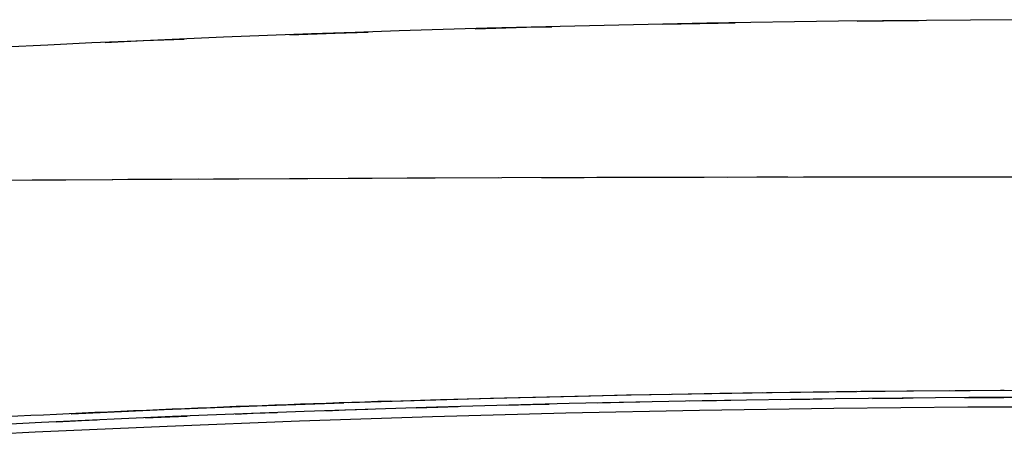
# Model space of a CAD drawing. Header units: millimetres. Extents: x 96940 to 101272, y 432237 to 434659.
# Tile 95 of 256: x 97678.631 to 97679.219, y 432614.075 to 432614.326. Entities that reach past the tile are written whole.
import ezdxf

# ---------------------------------------------------------------- set-up
doc = ezdxf.new("R2010")
doc.units = ezdxf.units.MM
doc.layers.add('citadis', color=7, linetype='Continuous')

msp = doc.modelspace()

# ---------------------------------------------------------------- linework, layer by layer
at = {"layer": 'citadis', "color": 7}
for p, q in [((97679.13086, 432614.32462), (97679.16217, 432614.32503)), ((97679.16217, 432614.32503), (97679.16739, 432614.32505)), ((97678.90301, 432614.32008), (97678.93369, 432614.32102)), ((97678.93369, 432614.32102), (97678.94868, 432614.32135)), ((97679.01497, 432614.3228), (97679.04792, 432614.32353)), ((97679.04792, 432614.32353), (97679.05808, 432614.32366)), ((97678.68245, 432614.31193), (97678.70531, 432614.31303)), ((97678.70531, 432614.31303), (97678.72944, 432614.31398)), ((97678.79241, 432614.31646), (97678.81948, 432614.31752)), ((97678.81948, 432614.31752), (97678.83916, 432614.31813)), ((97678.68705, 432614.23025), (97678.86255, 432614.23113)), ((97678.69593, 432614.23032), (97678.73774, 432614.23055)), ((97678.74688, 432614.2306), (97678.76199, 432614.23069)), ((97678.76199, 432614.23069), (97678.80327, 432614.23088)), ((97678.8041, 432614.23088), (97678.91672, 432614.23132)), ((97678.86255, 432614.23113), (97678.97539, 432614.2315)), ((97678.94263, 432614.2314), (97678.96804, 432614.23148)), ((97678.96804, 432614.23148), (97678.97572, 432614.2315)), ((97678.97571, 432614.2315), (97678.98043, 432614.23151)), ((97678.98043, 432614.23151), (97678.98834, 432614.23153)), ((97678.98829, 432614.23153), (97679.00731, 432614.23158)), ((97678.9905, 432614.23154), (97679.02109, 432614.23161)), ((97679.00731, 432614.23158), (97679.02181, 432614.23161)), ((97679.0218, 432614.23161), (97679.03958, 432614.23165)), ((97679.03958, 432614.23165), (97679.09882, 432614.23175)), ((97679.05355, 432614.23167), (97679.07101, 432614.23171)), ((97679.07101, 432614.23171), (97679.08943, 432614.23174)), ((97679.09882, 432614.23175), (97679.10982, 432614.23177)), ((97679.1098, 432614.23177), (97679.12274, 432614.23179)), ((97679.11113, 432614.23177), (97679.15814, 432614.23183)), ((97679.12274, 432614.23179), (97679.14677, 432614.23181)), ((97679.15814, 432614.23183), (97679.2175, 432614.23187)), ((97679.16132, 432614.23183), (97679.17396, 432614.23184)), ((97679.17396, 432614.23184), (97679.21408, 432614.23187)), ((97679.2175, 432614.23187), (97679.21807, 432614.23187)), ((97679.21805, 432614.23187), (97679.27689, 432614.23189)), ((97678.51694, 432614.22897), (97678.68705, 432614.23025)), ((97678.63884, 432614.22994), (97678.6589, 432614.23008)), ((97678.6589, 432614.23008), (97678.68664, 432614.23026)), ((97678.68664, 432614.23026), (97678.69593, 432614.23032)), ((97678.91216, 432614.0997), (97678.99605, 432614.10173)), ((97678.96461, 432614.10103), (97678.99323, 432614.1017)), ((97678.99323, 432614.1017), (97678.99464, 432614.10173)), ((97678.9947, 432614.10173), (97679.01914, 432614.10219)), ((97678.99605, 432614.10173), (97679.08015, 432614.10323)), ((97679.02068, 432614.10222), (97679.04886, 432614.10276)), ((97679.04886, 432614.10276), (97679.05049, 432614.10278)), ((97679.0506, 432614.10279), (97679.07457, 432614.10314)), ((97679.07675, 432614.10318), (97679.10459, 432614.10359)), ((97679.08015, 432614.10323), (97679.16441, 432614.10419)), ((97679.10459, 432614.10359), (97679.10642, 432614.10361)), ((97679.10659, 432614.10361), (97679.13011, 432614.10386)), ((97679.13289, 432614.10389), (97679.16039, 432614.10419)), ((97679.16039, 432614.10419), (97679.16242, 432614.1042)), ((97679.16266, 432614.1042), (97679.18581, 432614.10436)), ((97679.16441, 432614.10419), (97679.24876, 432614.10463)), ((97679.18913, 432614.10438), (97679.21626, 432614.10456)), ((97679.21626, 432614.10456), (97679.21837, 432614.10456)), ((97678.77294, 432614.09523), (97678.82473, 432614.09705)), ((97678.82757, 432614.09715), (97678.91216, 432614.0997)), ((97678.85253, 432614.09797), (97678.85254, 432614.09794)), ((97678.85278, 432614.09795), (97678.88228, 432614.09888)), ((97678.959, 432614.09657), (97678.87992, 432614.09444)), ((97678.88228, 432614.09888), (97678.93769, 432614.10041)), ((97678.92197, 432614.09563), (97678.93608, 432614.09603)), ((97678.93608, 432614.09603), (97678.94706, 432614.09628)), ((97678.93769, 432614.10041), (97678.93889, 432614.10043)), ((97678.93889, 432614.10043), (97678.96397, 432614.10102)), ((97679.03829, 432614.09823), (97678.959, 432614.09657)), ((97678.97621, 432614.09697), (97678.99148, 432614.09733)), ((97678.99148, 432614.09733), (97679.00127, 432614.09752)), ((97679.0306, 432614.09809), (97679.04696, 432614.0984)), ((97679.11774, 432614.09941), (97679.03829, 432614.09823)), ((97679.04696, 432614.0984), (97679.05554, 432614.09854)), ((97679.08513, 432614.09898), (97679.10252, 432614.09925)), ((97679.10252, 432614.09925), (97679.10987, 432614.09933)), ((97679.19729, 432614.10012), (97679.11774, 432614.09941)), ((97679.13983, 432614.09966), (97679.15814, 432614.09986)), ((97679.15814, 432614.09986), (97679.16425, 432614.0999)), ((97679.19475, 432614.10011), (97679.21379, 432614.10024)), ((97679.27689, 432614.10039), (97679.19729, 432614.10012)), ((97679.21379, 432614.10024), (97679.21828, 432614.10025)), ((97678.66211, 432614.0905), (97678.6623, 432614.09051)), ((97678.6623, 432614.09051), (97678.71753, 432614.09297)), ((97678.71753, 432614.09297), (97678.77294, 432614.09523)), ((97678.8011, 432614.09183), (97678.72259, 432614.08876)), ((97678.76013, 432614.0903), (97678.77064, 432614.09073)), ((97678.77064, 432614.09073), (97678.78502, 432614.09125)), ((97678.87992, 432614.09444), (97678.8011, 432614.09183)), ((97678.81392, 432614.0923), (97678.82565, 432614.09272)), ((97678.82565, 432614.09272), (97678.83893, 432614.09315)), ((97678.86787, 432614.09407), (97678.8808, 432614.09449)), ((97678.95708, 432614.09079), (97678.87752, 432614.08865)), ((97678.95708, 432614.09079), (97678.87752, 432614.08865)), ((97678.8808, 432614.09449), (97678.89295, 432614.09483)), ((97679.03685, 432614.09245), (97678.95708, 432614.09079)), ((97679.03685, 432614.09245), (97678.95708, 432614.09079)), ((97679.11678, 432614.09364), (97679.03685, 432614.09245)), ((97679.11678, 432614.09364), (97679.03685, 432614.09245)), ((97679.19681, 432614.09435), (97679.11678, 432614.09364)), ((97679.19681, 432614.09435), (97679.11678, 432614.09364)), ((97679.27689, 432614.09462), (97679.19681, 432614.09435)), ((97679.27689, 432614.09462), (97679.19681, 432614.09435)), ((97678.64445, 432614.08523), (97678.56033, 432614.08087)), ((97678.72259, 432614.08876), (97678.64445, 432614.08523)), ((97678.65308, 432614.08565), (97678.66112, 432614.08605)), ((97678.66112, 432614.08605), (97678.66836, 432614.08637)), ((97678.66836, 432614.08637), (97678.67756, 432614.08679)), ((97678.66836, 432614.08637), (97678.66836, 432614.08636)), ((97678.66836, 432614.08637), (97678.66836, 432614.08636)), ((97678.70651, 432614.08809), (97678.71579, 432614.0885)), ((97678.71579, 432614.0885), (97678.73123, 432614.08913)), ((97678.79823, 432614.08604), (97678.71925, 432614.08296)), ((97678.79823, 432614.08604), (97678.71925, 432614.08296)), ((97678.87752, 432614.08865), (97678.79823, 432614.08604)), ((97678.87752, 432614.08865), (97678.79823, 432614.08604)), ((97678.64063, 432614.07941), (97678.55938, 432614.07523)), ((97678.64063, 432614.07941), (97678.55938, 432614.07523)), ((97678.71925, 432614.08296), (97678.64063, 432614.07941)), ((97678.71925, 432614.08296), (97678.64063, 432614.07941))]:
    msp.add_line(p, q, dxfattribs=at)
for centre, radius, start, end in [((97679.27689, 432601.25685), 13.06868, 86.323504, 93.676497), ((97679.26154, 432601.24148), 12.86299, 91.822164, 92.915136)]:
    msp.add_arc(centre, radius, start, end, dxfattribs=at)

doc.saveas('drawing.dxf')
